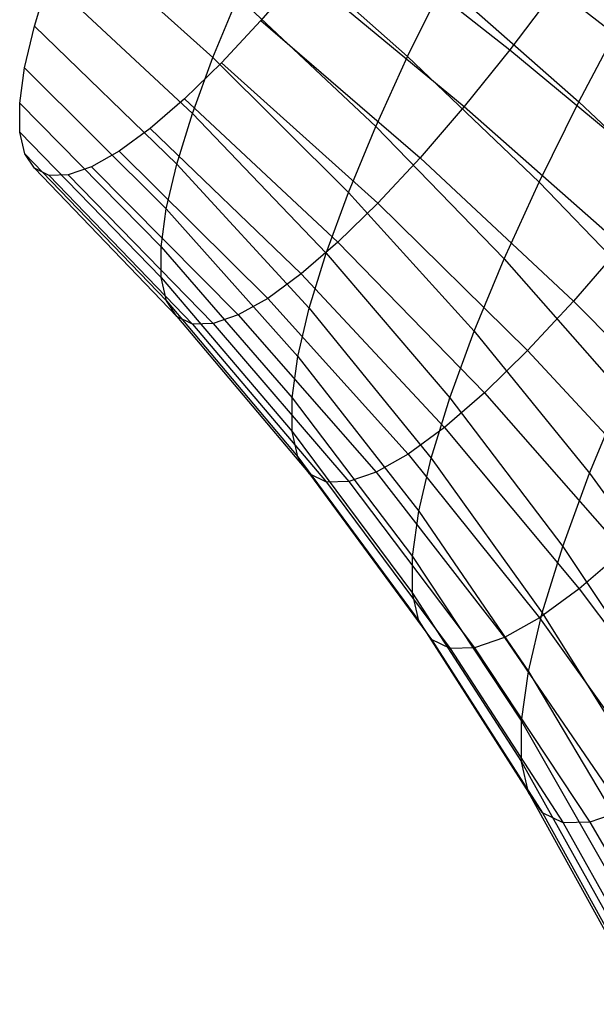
# Model space of a CAD drawing. Extents: x -11.4 to 11.4, y 1.8 to 24.6.
# Tile 27 of 199: x -2.354 to -1.936, y 6.09 to 6.805. Entities that reach past the tile are written whole.
import ezdxf

# ---------------------------------------------------------------- set-up
doc = ezdxf.new("R2010")
doc.units = 0
doc.header["$MEASUREMENT"] = 0
doc.layers.get('0').update_dxf_attribs({"color": 13, "linetype": 'CONTINUOUS'})

# ---------------------------------------------------------------- blocks, each defined once
blk = doc.blocks.new('GRUPUJ_4')
at = {"color": 0}
for p, q in [((9.0854, 5.03008, 4.13056), (9.19052, 4.93546, 4.07338)), ((9.0854, 5.03008, 4.13056), (9.19052, 4.93546, 4.07338)), ((9.28606, 5.03531, 4.91785), (9.40603, 4.94108, 4.91891)), ((9.28606, 5.03531, 4.91785), (9.40603, 4.94108, 4.91891)), ((9.23006, 5.02621, 4.00467), (9.33186, 4.93624, 3.93528)), ((9.23006, 5.02621, 4.00467), (9.33186, 4.93624, 3.93528)), ((9.25528, 4.99705, 4.89054), (9.22541, 4.96235, 4.85797)), ((9.25528, 4.99705, 4.89054), (9.22541, 4.96235, 4.85797)), ((9.25528, 4.99705, 4.89054), (9.37297, 4.89999, 4.88958)), ((9.25528, 4.99705, 4.89054), (9.37297, 4.89999, 4.88958)), ((9.06104, 4.95807, 4.21307), (9.07157, 4.99226, 4.16975)), ((9.06104, 4.95807, 4.21307), (9.07157, 4.99226, 4.16975)), ((9.07157, 4.99226, 4.16975), (9.17566, 4.89485, 4.11546)), ((9.07157, 4.99226, 4.16975), (9.17566, 4.89485, 4.11546)), ((9.33186, 4.93624, 3.93528), (9.35812, 4.98943, 3.90732)), ((9.33186, 4.93624, 3.93528), (9.35812, 4.98943, 3.90732)), ((9.35812, 4.98943, 3.90732), (9.45598, 4.90331, 3.82808)), ((9.35812, 4.98943, 3.90732), (9.45598, 4.90331, 3.82808)), ((9.19052, 4.93546, 4.07338), (9.20873, 4.97944, 4.03628)), ((9.19052, 4.93546, 4.07338), (9.20873, 4.97944, 4.03628)), ((9.20873, 4.97944, 4.03628), (9.30868, 4.88542, 3.96964)), ((9.20873, 4.97944, 4.03628), (9.30868, 4.88542, 3.96964)), ((9.43963, 4.98546, 4.94221), (9.40603, 4.94108, 4.91891)), ((9.43963, 4.98546, 4.94221), (9.40603, 4.94108, 4.91891)), ((9.43963, 4.98546, 4.94221), (9.55959, 4.89196, 4.95405)), ((9.43963, 4.98546, 4.94221), (9.55959, 4.89196, 4.95405)), ((9.05395, 4.92794, 4.25997), (9.06104, 4.95807, 4.21307)), ((9.05395, 4.92794, 4.25997), (9.06104, 4.95807, 4.21307)), ((9.06104, 4.95807, 4.21307), (9.16435, 4.85812, 4.16199)), ((9.06104, 4.95807, 4.21307), (9.16435, 4.85812, 4.16199)), ((9.22541, 4.96235, 4.85797), (9.19683, 4.93166, 4.82056)), ((9.22541, 4.96235, 4.85797), (9.19683, 4.93166, 4.82056)), ((9.22541, 4.96235, 4.85797), (9.34088, 4.86272, 4.8546)), ((9.22541, 4.96235, 4.85797), (9.34088, 4.86272, 4.8546)), ((9.45598, 4.90331, 3.82808), (9.48777, 4.96342, 3.80485)), ((9.45598, 4.90331, 3.82808), (9.48777, 4.96342, 3.80485)), ((9.30868, 4.88542, 3.96964), (9.33186, 4.93624, 3.93528)), ((9.30868, 4.88542, 3.96964), (9.33186, 4.93624, 3.93528)), ((9.33186, 4.93624, 3.93528), (9.42721, 4.84504, 3.85872)), ((9.33186, 4.93624, 3.93528), (9.42721, 4.84504, 3.85872)), ((9.40603, 4.94108, 4.91891), (9.37297, 4.89999, 4.88958)), ((9.40603, 4.94108, 4.91891), (9.37297, 4.89999, 4.88958)), ((9.40603, 4.94108, 4.91891), (9.52307, 4.84374, 4.92873)), ((9.40603, 4.94108, 4.91891), (9.52307, 4.84374, 4.92873)), ((9.19683, 4.93166, 4.82056), (9.16992, 4.90539, 4.77881)), ((9.19683, 4.93166, 4.82056), (9.16992, 4.90539, 4.77881)), ((9.17566, 4.89485, 4.11546), (9.19052, 4.93546, 4.07338)), ((9.17566, 4.89485, 4.11546), (9.19052, 4.93546, 4.07338)), ((9.19052, 4.93546, 4.07338), (9.28889, 4.83764, 4.00995)), ((9.19052, 4.93546, 4.07338), (9.28889, 4.83764, 4.00995)), ((9.19683, 4.93166, 4.82056), (9.31019, 4.82976, 4.81443)), ((9.19683, 4.93166, 4.82056), (9.31019, 4.82976, 4.81443)), ((9.05039, 4.90227, 4.30983), (9.05395, 4.92794, 4.25997)), ((9.05039, 4.90227, 4.30983), (9.05395, 4.92794, 4.25997)), ((9.05395, 4.92794, 4.25997), (9.15673, 4.82577, 4.21236)), ((9.05395, 4.92794, 4.25997), (9.15673, 4.82577, 4.21236)), ((9.05039, 4.90227, 4.30983), (9.15292, 4.7982, 4.26591)), ((9.05041, 4.8814, 4.362), (9.05039, 4.90227, 4.30983)), ((9.05039, 4.90227, 4.30983), (9.15292, 4.7982, 4.26591)), ((9.05041, 4.8814, 4.362), (9.05039, 4.90227, 4.30983)), ((9.16992, 4.90539, 4.77881), (9.14504, 4.88387, 4.73326)), ((9.16992, 4.90539, 4.77881), (9.14504, 4.88387, 4.73326)), ((9.16992, 4.90539, 4.77881), (9.28129, 4.80155, 4.7696)), ((9.16992, 4.90539, 4.77881), (9.28129, 4.80155, 4.7696)), ((9.42721, 4.84504, 3.85872), (9.45598, 4.90331, 3.82808)), ((9.42721, 4.84504, 3.85872), (9.45598, 4.90331, 3.82808)), ((9.45598, 4.90331, 3.82808), (9.54741, 4.81717, 3.74153)), ((9.45598, 4.90331, 3.82808), (9.54741, 4.81717, 3.74153)), ((9.16435, 4.85812, 4.16199), (9.17566, 4.89485, 4.11546)), ((9.16435, 4.85812, 4.16199), (9.17566, 4.89485, 4.11546)), ((9.17566, 4.89485, 4.11546), (9.27275, 4.7935, 4.05568)), ((9.17566, 4.89485, 4.11546), (9.27275, 4.7935, 4.05568)), ((9.37297, 4.89999, 4.88958), (9.34088, 4.86272, 4.8546)), ((9.37297, 4.89999, 4.88958), (9.34088, 4.86272, 4.8546)), ((9.37297, 4.89999, 4.88958), (9.48715, 4.79909, 4.89686)), ((9.37297, 4.89999, 4.88958), (9.48715, 4.79909, 4.89686)), ((9.05402, 4.8656, 4.4158), (9.05041, 4.8814, 4.362)), ((9.05041, 4.8814, 4.362), (9.15294, 4.77579, 4.32194)), ((9.05041, 4.8814, 4.362), (9.15294, 4.77579, 4.32194)), ((9.05402, 4.8656, 4.4158), (9.05041, 4.8814, 4.362)), ((9.14504, 4.88387, 4.73326), (9.1225, 4.86739, 4.6845)), ((9.14504, 4.88387, 4.73326), (9.1225, 4.86739, 4.6845)), ((9.14504, 4.88387, 4.73326), (9.25457, 4.77843, 4.72067)), ((9.14504, 4.88387, 4.73326), (9.25457, 4.77843, 4.72067)), ((9.28889, 4.83764, 4.00995), (9.30868, 4.88542, 3.96964)), ((9.28889, 4.83764, 4.00995), (9.30868, 4.88542, 3.96964)), ((9.30868, 4.88542, 3.96964), (9.40181, 4.78936, 3.89636)), ((9.30868, 4.88542, 3.96964), (9.40181, 4.78936, 3.89636)), ((9.06115, 4.85507, 4.47053), (9.05402, 4.8656, 4.4158)), ((9.05402, 4.8656, 4.4158), (9.15681, 4.75882, 4.37972)), ((9.05402, 4.8656, 4.4158), (9.15681, 4.75882, 4.37972)), ((9.06115, 4.85507, 4.47053), (9.05402, 4.8656, 4.4158)), ((9.1225, 4.86739, 4.6845), (9.10261, 4.85615, 4.63317)), ((9.1225, 4.86739, 4.6845), (9.10261, 4.85615, 4.63317)), ((9.1225, 4.86739, 4.6845), (9.23036, 4.76073, 4.6683)), ((9.1225, 4.86739, 4.6845), (9.23036, 4.76073, 4.6683)), ((9.15673, 4.82577, 4.21236), (9.16435, 4.85812, 4.16199)), ((9.15673, 4.82577, 4.21236), (9.16435, 4.85812, 4.16199)), ((9.16435, 4.85812, 4.16199), (9.26046, 4.75359, 4.10624)), ((9.16435, 4.85812, 4.16199), (9.26046, 4.75359, 4.10624)), ((9.34088, 4.86272, 4.8546), (9.31019, 4.82976, 4.81443)), ((9.34088, 4.86272, 4.8546), (9.31019, 4.82976, 4.81443)), ((9.34088, 4.86272, 4.8546), (9.45228, 4.75859, 4.85885)), ((9.34088, 4.86272, 4.8546), (9.45228, 4.75859, 4.85885)), ((9.07173, 4.84996, 4.52548), (9.06115, 4.85507, 4.47053)), ((9.06115, 4.85507, 4.47053), (9.16447, 4.74751, 4.4385)), ((9.06115, 4.85507, 4.47053), (9.16447, 4.74751, 4.4385)), ((9.07173, 4.84996, 4.52548), (9.06115, 4.85507, 4.47053)), ((9.08561, 4.85032, 4.57993), (9.07173, 4.84996, 4.52548)), ((9.08561, 4.85032, 4.57993), (9.07173, 4.84996, 4.52548)), ((9.10261, 4.85615, 4.63317), (9.08561, 4.85032, 4.57993)), ((9.10261, 4.85615, 4.63317), (9.08561, 4.85032, 4.57993)), ((9.08561, 4.85032, 4.57993), (9.19074, 4.7424, 4.55599)), ((9.08561, 4.85032, 4.57993), (9.19074, 4.7424, 4.55599)), ((9.10261, 4.85615, 4.63317), (9.20899, 4.74867, 4.61317)), ((9.10261, 4.85615, 4.63317), (9.20899, 4.74867, 4.61317)), ((9.07173, 4.84996, 4.52548), (9.17583, 4.74201, 4.49752)), ((9.07173, 4.84996, 4.52548), (9.17583, 4.74201, 4.49752)), ((9.40181, 4.78936, 3.89636), (9.42721, 4.84504, 3.85872)), ((9.40181, 4.78936, 3.89636), (9.42721, 4.84504, 3.85872)), ((9.42721, 4.84504, 3.85872), (9.51571, 4.75297, 3.77528)), ((9.42721, 4.84504, 3.85872), (9.51571, 4.75297, 3.77528)), ((9.27275, 4.7935, 4.05568), (9.28889, 4.83764, 4.00995)), ((9.27275, 4.7935, 4.05568), (9.28889, 4.83764, 4.00995)), ((9.28889, 4.83764, 4.00995), (9.38012, 4.73699, 3.94053)), ((9.28889, 4.83764, 4.00995), (9.38012, 4.73699, 3.94053)), ((9.31019, 4.82976, 4.81443), (9.28129, 4.80155, 4.7696)), ((9.31019, 4.82976, 4.81443), (9.28129, 4.80155, 4.7696)), ((9.31019, 4.82976, 4.81443), (9.41893, 4.72278, 4.8152)), ((9.31019, 4.82976, 4.81443), (9.41893, 4.72278, 4.8152)), ((9.15292, 4.7982, 4.26591), (9.15673, 4.82577, 4.21236)), ((9.15292, 4.7982, 4.26591), (9.15673, 4.82577, 4.21236)), ((9.15673, 4.82577, 4.21236), (9.25218, 4.71843, 4.16097)), ((9.15673, 4.82577, 4.21236), (9.25218, 4.71843, 4.16097)), ((9.28129, 4.80155, 4.7696), (9.25457, 4.77843, 4.72067)), ((9.28129, 4.80155, 4.7696), (9.25457, 4.77843, 4.72067)), ((9.28129, 4.80155, 4.7696), (9.38753, 4.69212, 4.76648)), ((9.28129, 4.80155, 4.7696), (9.38753, 4.69212, 4.76648)), ((9.15294, 4.77579, 4.32194), (9.15292, 4.7982, 4.26591)), ((9.15292, 4.7982, 4.26591), (9.24803, 4.68848, 4.21916)), ((9.15292, 4.7982, 4.26591), (9.24803, 4.68848, 4.21916)), ((9.15294, 4.77579, 4.32194), (9.15292, 4.7982, 4.26591)), ((9.26046, 4.75359, 4.10624), (9.27275, 4.7935, 4.05568)), ((9.26046, 4.75359, 4.10624), (9.27275, 4.7935, 4.05568)), ((9.27275, 4.7935, 4.05568), (9.36243, 4.68863, 3.99064)), ((9.27275, 4.7935, 4.05568), (9.36243, 4.68863, 3.99064)), ((9.48715, 4.79909, 4.89686), (9.45228, 4.75859, 4.85885)), ((9.48715, 4.79909, 4.89686), (9.45228, 4.75859, 4.85885)), ((9.38012, 4.73699, 3.94053), (9.40181, 4.78936, 3.89636)), ((9.38012, 4.73699, 3.94053), (9.40181, 4.78936, 3.89636)), ((9.40181, 4.78936, 3.89636), (9.48773, 4.69163, 3.81675)), ((9.40181, 4.78936, 3.89636), (9.48773, 4.69163, 3.81675)), ((9.15294, 4.77579, 4.32194), (9.24806, 4.66413, 4.28004)), ((9.15681, 4.75882, 4.37972), (9.15294, 4.77579, 4.32194)), ((9.15294, 4.77579, 4.32194), (9.24806, 4.66413, 4.28004)), ((9.15681, 4.75882, 4.37972), (9.15294, 4.77579, 4.32194)), ((9.25457, 4.77843, 4.72067), (9.23036, 4.76073, 4.6683)), ((9.25457, 4.77843, 4.72067), (9.23036, 4.76073, 4.6683)), ((9.25457, 4.77843, 4.72067), (9.35849, 4.667, 4.71332)), ((9.25457, 4.77843, 4.72067), (9.35849, 4.667, 4.71332)), ((9.16447, 4.74751, 4.4385), (9.15681, 4.75882, 4.37972)), ((9.15681, 4.75882, 4.37972), (9.25226, 4.64568, 4.34283)), ((9.15681, 4.75882, 4.37972), (9.25226, 4.64568, 4.34283)), ((9.16447, 4.74751, 4.4385), (9.15681, 4.75882, 4.37972)), ((9.23036, 4.76073, 4.6683), (9.20899, 4.74867, 4.61317)), ((9.23036, 4.76073, 4.6683), (9.20899, 4.74867, 4.61317)), ((9.23036, 4.76073, 4.6683), (9.33219, 4.64777, 4.65641)), ((9.23036, 4.76073, 4.6683), (9.33219, 4.64777, 4.65641)), ((9.45228, 4.75859, 4.85885), (9.41893, 4.72278, 4.8152)), ((9.45228, 4.75859, 4.85885), (9.41893, 4.72278, 4.8152)), ((9.45228, 4.75859, 4.85885), (9.55915, 4.65038, 4.8707)), ((9.45228, 4.75859, 4.85885), (9.55915, 4.65038, 4.8707)), ((9.25218, 4.71843, 4.16097), (9.26046, 4.75359, 4.10624)), ((9.25218, 4.71843, 4.16097), (9.26046, 4.75359, 4.10624)), ((9.26046, 4.75359, 4.10624), (9.34897, 4.64491, 4.04604)), ((9.26046, 4.75359, 4.10624), (9.34897, 4.64491, 4.04604)), ((9.17583, 4.74201, 4.49752), (9.16447, 4.74751, 4.4385)), ((9.16447, 4.74751, 4.4385), (9.26059, 4.6334, 4.40671)), ((9.16447, 4.74751, 4.4385), (9.26059, 4.6334, 4.40671)), ((9.17583, 4.74201, 4.49752), (9.16447, 4.74751, 4.4385)), ((9.20899, 4.74867, 4.61317), (9.19074, 4.7424, 4.55599)), ((9.20899, 4.74867, 4.61317), (9.19074, 4.7424, 4.55599)), ((9.20899, 4.74867, 4.61317), (9.30897, 4.63466, 4.5965)), ((9.20899, 4.74867, 4.61317), (9.30897, 4.63466, 4.5965)), ((9.19074, 4.7424, 4.55599), (9.17583, 4.74201, 4.49752)), ((9.19074, 4.7424, 4.55599), (9.17583, 4.74201, 4.49752)), ((9.17583, 4.74201, 4.49752), (9.27294, 4.62743, 4.47083)), ((9.17583, 4.74201, 4.49752), (9.27294, 4.62743, 4.47083)), ((9.19074, 4.7424, 4.55599), (9.28913, 4.62785, 4.53437)), ((9.19074, 4.7424, 4.55599), (9.28913, 4.62785, 4.53437)), ((9.36243, 4.68863, 3.99064), (9.38012, 4.73699, 3.94053)), ((9.36243, 4.68863, 3.99064), (9.38012, 4.73699, 3.94053)), ((9.38012, 4.73699, 3.94053), (9.46384, 4.63395, 3.8654)), ((9.38012, 4.73699, 3.94053), (9.46384, 4.63395, 3.8654)), ((9.41893, 4.72278, 4.8152), (9.38753, 4.69212, 4.76648)), ((9.41893, 4.72278, 4.8152), (9.38753, 4.69212, 4.76648)), ((9.41893, 4.72278, 4.8152), (9.52261, 4.61114, 4.82287)), ((9.41893, 4.72278, 4.8152), (9.52261, 4.61114, 4.82287)), ((9.24803, 4.68848, 4.21916), (9.25218, 4.71843, 4.16097)), ((9.24803, 4.68848, 4.21916), (9.25218, 4.71843, 4.16097)), ((9.25218, 4.71843, 4.16097), (9.3399, 4.60638, 4.10601)), ((9.25218, 4.71843, 4.16097), (9.3399, 4.60638, 4.10601)), ((9.24803, 4.68848, 4.21916), (9.33535, 4.57356, 4.16977)), ((9.24806, 4.66413, 4.28004), (9.24803, 4.68848, 4.21916)), ((9.24803, 4.68848, 4.21916), (9.33535, 4.57356, 4.16977)), ((9.24806, 4.66413, 4.28004), (9.24803, 4.68848, 4.21916)), ((9.34897, 4.64491, 4.04604), (9.36243, 4.68863, 3.99064)), ((9.34897, 4.64491, 4.04604), (9.36243, 4.68863, 3.99064)), ((9.38753, 4.69212, 4.76648), (9.35849, 4.667, 4.71332)), ((9.38753, 4.69212, 4.76648), (9.35849, 4.667, 4.71332)), ((9.36243, 4.68863, 3.99064), (9.44435, 4.58067, 3.9206)), ((9.36243, 4.68863, 3.99064), (9.44435, 4.58067, 3.9206)), ((9.38753, 4.69212, 4.76648), (9.48821, 4.57754, 4.76948)), ((9.38753, 4.69212, 4.76648), (9.48821, 4.57754, 4.76948)), ((9.46384, 4.63395, 3.8654), (9.48773, 4.69163, 3.81675)), ((9.46384, 4.63395, 3.8654), (9.48773, 4.69163, 3.81675)), ((9.35849, 4.667, 4.71332), (9.33219, 4.64777, 4.65641)), ((9.35849, 4.667, 4.71332), (9.33219, 4.64777, 4.65641)), ((9.35849, 4.667, 4.71332), (9.45639, 4.55003, 4.71123)), ((9.35849, 4.667, 4.71332), (9.45639, 4.55003, 4.71123)), ((9.25226, 4.64568, 4.34283), (9.24806, 4.66413, 4.28004)), ((9.24806, 4.66413, 4.28004), (9.33538, 4.54687, 4.23648)), ((9.24806, 4.66413, 4.28004), (9.33538, 4.54687, 4.23648)), ((9.25226, 4.64568, 4.34283), (9.24806, 4.66413, 4.28004)), ((9.25226, 4.64568, 4.34283), (9.33999, 4.52667, 4.30528)), ((9.26059, 4.6334, 4.40671), (9.25226, 4.64568, 4.34283)), ((9.25226, 4.64568, 4.34283), (9.33999, 4.52667, 4.30528)), ((9.26059, 4.6334, 4.40671), (9.25226, 4.64568, 4.34283)), ((9.33219, 4.64777, 4.65641), (9.30897, 4.63466, 4.5965)), ((9.33219, 4.64777, 4.65641), (9.30897, 4.63466, 4.5965)), ((9.33219, 4.64777, 4.65641), (9.42757, 4.52895, 4.64888)), ((9.33219, 4.64777, 4.65641), (9.42757, 4.52895, 4.64888)), ((9.3399, 4.60638, 4.10601), (9.34897, 4.64491, 4.04604)), ((9.3399, 4.60638, 4.10601), (9.34897, 4.64491, 4.04604)), ((9.34897, 4.64491, 4.04604), (9.42952, 4.5325, 3.98163)), ((9.34897, 4.64491, 4.04604), (9.42952, 4.5325, 3.98163)), ((9.26059, 4.6334, 4.40671), (9.34912, 4.5132, 4.37527)), ((9.27294, 4.62743, 4.47083), (9.26059, 4.6334, 4.40671)), ((9.26059, 4.6334, 4.40671), (9.34912, 4.5132, 4.37527)), ((9.27294, 4.62743, 4.47083), (9.26059, 4.6334, 4.40671)), ((9.30897, 4.63466, 4.5965), (9.28913, 4.62785, 4.53437)), ((9.30897, 4.63466, 4.5965), (9.28913, 4.62785, 4.53437)), ((9.30897, 4.63466, 4.5965), (9.40212, 4.51458, 4.58323)), ((9.30897, 4.63466, 4.5965), (9.40212, 4.51458, 4.58323)), ((9.44435, 4.58067, 3.9206), (9.46384, 4.63395, 3.8654)), ((9.44435, 4.58067, 3.9206), (9.46384, 4.63395, 3.8654)), ((9.46384, 4.63395, 3.8654), (9.5397, 4.52892, 3.78487)), ((9.46384, 4.63395, 3.8654), (9.5397, 4.52892, 3.78487)), ((9.28913, 4.62785, 4.53437), (9.27294, 4.62743, 4.47083)), ((9.28913, 4.62785, 4.53437), (9.27294, 4.62743, 4.47083)), ((9.27294, 4.62743, 4.47083), (9.36264, 4.50666, 4.44553)), ((9.27294, 4.62743, 4.47083), (9.36264, 4.50666, 4.44553)), ((9.28913, 4.62785, 4.53437), (9.38039, 4.50712, 4.51516)), ((9.28913, 4.62785, 4.53437), (9.38039, 4.50712, 4.51516)), ((9.33535, 4.57356, 4.16977), (9.3399, 4.60638, 4.10601)), ((9.33535, 4.57356, 4.16977), (9.3399, 4.60638, 4.10601)), ((9.3399, 4.60638, 4.10601), (9.41953, 4.49006, 4.0477)), ((9.3399, 4.60638, 4.10601), (9.41953, 4.49006, 4.0477)), ((9.42952, 4.5325, 3.98163), (9.44435, 4.58067, 3.9206)), ((9.42952, 4.5325, 3.98163), (9.44435, 4.58067, 3.9206)), ((9.44435, 4.58067, 3.9206), (9.51817, 4.47006, 3.84586)), ((9.44435, 4.58067, 3.9206), (9.51817, 4.47006, 3.84586)), ((9.33538, 4.54687, 4.23648), (9.33535, 4.57356, 4.16977)), ((9.33535, 4.57356, 4.16977), (9.41452, 4.45391, 4.11793)), ((9.33535, 4.57356, 4.16977), (9.41452, 4.45391, 4.11793)), ((9.33538, 4.54687, 4.23648), (9.33535, 4.57356, 4.16977)), ((9.48821, 4.57754, 4.76948), (9.45639, 4.55003, 4.71123)), ((9.48821, 4.57754, 4.76948), (9.45639, 4.55003, 4.71123)), ((9.33999, 4.52667, 4.30528), (9.33538, 4.54687, 4.23648)), ((9.33538, 4.54687, 4.23648), (9.41455, 4.42451, 4.19143)), ((9.33538, 4.54687, 4.23648), (9.41455, 4.42451, 4.19143)), ((9.33999, 4.52667, 4.30528), (9.33538, 4.54687, 4.23648)), ((9.45639, 4.55003, 4.71123), (9.42757, 4.52895, 4.64888)), ((9.45639, 4.55003, 4.71123), (9.42757, 4.52895, 4.64888)), ((9.45639, 4.55003, 4.71123), (9.54785, 4.42798, 4.71442)), ((9.45639, 4.55003, 4.71123), (9.54785, 4.42798, 4.71442)), ((9.42757, 4.52895, 4.64888), (9.40212, 4.51458, 4.58323)), ((9.42757, 4.52895, 4.64888), (9.40212, 4.51458, 4.58323)), ((9.41953, 4.49006, 4.0477), (9.42952, 4.5325, 3.98163)), ((9.41953, 4.49006, 4.0477), (9.42952, 4.5325, 3.98163)), ((9.42757, 4.52895, 4.64888), (9.51611, 4.40476, 4.64573)), ((9.42757, 4.52895, 4.64888), (9.51611, 4.40476, 4.64573)), ((9.42952, 4.5325, 3.98163), (9.50178, 4.41684, 3.91329)), ((9.42952, 4.5325, 3.98163), (9.50178, 4.41684, 3.91329)), ((9.34912, 4.5132, 4.37527), (9.33999, 4.52667, 4.30528)), ((9.33999, 4.52667, 4.30528), (9.41963, 4.40225, 4.26721)), ((9.33999, 4.52667, 4.30528), (9.41963, 4.40225, 4.26721)), ((9.34912, 4.5132, 4.37527), (9.33999, 4.52667, 4.30528)), ((9.40212, 4.51458, 4.58323), (9.38039, 4.50712, 4.51516)), ((9.40212, 4.51458, 4.58323), (9.38039, 4.50712, 4.51516)), ((9.40212, 4.51458, 4.58323), (9.48808, 4.38894, 4.57341)), ((9.40212, 4.51458, 4.58323), (9.48808, 4.38894, 4.57341)), ((9.34912, 4.5132, 4.37527), (9.42968, 4.38742, 4.34431)), ((9.36264, 4.50666, 4.44553), (9.34912, 4.5132, 4.37527)), ((9.34912, 4.5132, 4.37527), (9.42968, 4.38742, 4.34431)), ((9.36264, 4.50666, 4.44553), (9.34912, 4.5132, 4.37527)), ((9.38039, 4.50712, 4.51516), (9.36264, 4.50666, 4.44553)), ((9.38039, 4.50712, 4.51516), (9.36264, 4.50666, 4.44553)), ((9.36264, 4.50666, 4.44553), (9.44458, 4.38021, 4.42172)), ((9.36264, 4.50666, 4.44553), (9.44458, 4.38021, 4.42172)), ((9.38039, 4.50712, 4.51516), (9.46413, 4.38072, 4.49842)), ((9.38039, 4.50712, 4.51516), (9.46413, 4.38072, 4.49842)), ((9.41452, 4.45391, 4.11793), (9.41953, 4.49006, 4.0477)), ((9.41452, 4.45391, 4.11793), (9.41953, 4.49006, 4.0477)), ((9.41953, 4.49006, 4.0477), (9.49075, 4.36995, 3.98628)), ((9.41953, 4.49006, 4.0477), (9.49075, 4.36995, 3.98628)), ((9.41455, 4.42451, 4.19143), (9.41452, 4.45391, 4.11793)), ((9.41452, 4.45391, 4.11793), (9.48522, 4.33001, 4.06387)), ((9.41452, 4.45391, 4.11793), (9.48522, 4.33001, 4.06387)), ((9.41455, 4.42451, 4.19143), (9.41452, 4.45391, 4.11793)), ((9.41455, 4.42451, 4.19143), (9.48525, 4.29753, 4.14506)), ((9.41963, 4.40225, 4.26721), (9.41455, 4.42451, 4.19143)), ((9.41455, 4.42451, 4.19143), (9.48525, 4.29753, 4.14506)), ((9.41963, 4.40225, 4.26721), (9.41455, 4.42451, 4.19143)), ((9.42968, 4.38742, 4.34431), (9.41963, 4.40225, 4.26721)), ((9.41963, 4.40225, 4.26721), (9.49086, 4.27294, 4.2288)), ((9.41963, 4.40225, 4.26721), (9.49086, 4.27294, 4.2288)), ((9.42968, 4.38742, 4.34431), (9.41963, 4.40225, 4.26721)), ((9.42968, 4.38742, 4.34431), (9.50197, 4.25655, 4.31397)), ((9.44458, 4.38021, 4.42172), (9.42968, 4.38742, 4.34431)), ((9.42968, 4.38742, 4.34431), (9.50197, 4.25655, 4.31397)), ((9.44458, 4.38021, 4.42172), (9.42968, 4.38742, 4.34431)), ((9.48808, 4.38894, 4.57341), (9.46413, 4.38072, 4.49842)), ((9.48808, 4.38894, 4.57341), (9.46413, 4.38072, 4.49842)), ((9.46413, 4.38072, 4.49842), (9.44458, 4.38021, 4.42172)), ((9.46413, 4.38072, 4.49842), (9.44458, 4.38021, 4.42172)), ((9.44458, 4.38021, 4.42172), (9.51843, 4.24859, 4.39949)), ((9.44458, 4.38021, 4.42172), (9.51843, 4.24859, 4.39949)), ((9.46413, 4.38072, 4.49842), (9.54002, 4.24915, 4.48423)), ((9.46413, 4.38072, 4.49842), (9.54002, 4.24915, 4.48423))]:
    blk.add_line(p, q, dxfattribs=at)
blk = doc.blocks.new('SATELLITE_M_ZWIS-11230-112')
at = {"color": 0}
blk.add_blockref('GRUPUJ_4', (-11.40464, 1.84184, 0.62927), dxfattribs=at)

msp = doc.modelspace()

# ---------------------------------------------------------------- block references
at = {"color": 0}
msp.add_blockref('SATELLITE_M_ZWIS-11230-112', (0, 0), dxfattribs=at)

doc.saveas('drawing.dxf')
